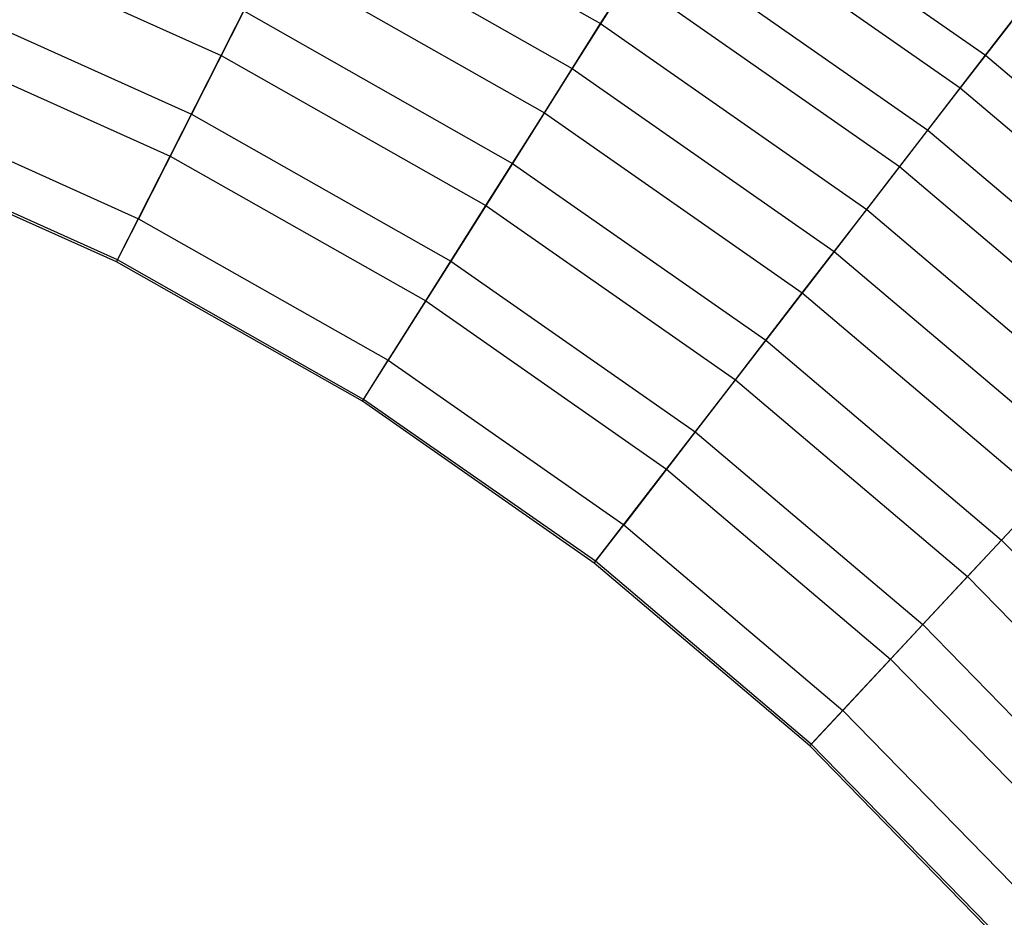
# Model space of a CAD drawing. Extents: x -11.4 to 11.4, y 1.8 to 24.6.
# Tile 196 of 199: x 3.7 to 6.5, y 19.2 to 21.8. Entities that reach past the tile are written whole.
import ezdxf

# ---------------------------------------------------------------- set-up
doc = ezdxf.new("R2010")
doc.units = 0
doc.header["$MEASUREMENT"] = 0
doc.layers.get('0').update_dxf_attribs({"color": 13, "linetype": 'CONTINUOUS'})

# ---------------------------------------------------------------- blocks, each defined once
blk = doc.blocks.new('GRUPUJ_4')
at = {"color": 0}
for p, q in [((17.0769, 20.3933, 4.234), (17.8941, 19.8226, 4.234)), ((17.0769, 20.3933, 4.234), (17.8941, 19.8226, 4.234)), ((15.9539, 20.3799, 5.2789), (16.7748, 19.9144, 5.2789)), ((15.9539, 20.3799, 5.2789), (16.7748, 19.9144, 5.2789)), ((17.0127, 20.2916, 4.4118), (17.8207, 19.7274, 4.4118)), ((17.0127, 20.2916, 4.4118), (17.8207, 19.7274, 4.4118)), ((15.8842, 20.2423, 5.4192), (16.6925, 19.7839, 5.4192)), ((15.8842, 20.2423, 5.4192), (16.6925, 19.7839, 5.4192)), ((14.8638, 20.1845, 5.9534), (15.6713, 19.822, 5.9534)), ((14.8638, 20.1845, 5.9534), (15.6713, 19.822, 5.9534)), ((16.7748, 19.9144, 5.2789), (16.9301, 20.1606, 4.811)), ((16.7748, 19.9144, 5.2789), (16.9301, 20.1606, 4.811)), ((16.9301, 20.1606, 4.811), (17.7262, 19.6047, 4.811)), ((16.9301, 20.1606, 4.811), (17.7262, 19.6047, 4.811)), ((15.6713, 19.822, 5.9534), (15.8152, 20.1062, 5.6574)), ((15.6713, 19.822, 5.9534), (15.8152, 20.1062, 5.6574)), ((15.8152, 20.1062, 5.6574), (16.6112, 19.6549, 5.6574)), ((15.8152, 20.1062, 5.6574), (16.6112, 19.6549, 5.6574)), ((16.8585, 20.0471, 4.9662), (16.6925, 19.7839, 5.4192)), ((16.8585, 20.0471, 4.9662), (16.6925, 19.7839, 5.4192)), ((16.8585, 20.0471, 4.9662), (17.6443, 19.4984, 4.9662)), ((16.8585, 20.0471, 4.9662), (17.6443, 19.4984, 4.9662)), ((14.7938, 20.0066, 6.0441), (15.5848, 19.6514, 6.0441)), ((14.7938, 20.0066, 6.0441), (15.5848, 19.6514, 6.0441)), ((17.8941, 19.8226, 4.234), (18.0414, 20.0138, 3.566)), ((17.8941, 19.8226, 4.234), (18.0414, 20.0138, 3.566)), ((15.7367, 19.9511, 5.7763), (15.5848, 19.6514, 6.0441)), ((15.7367, 19.9511, 5.7763), (15.5848, 19.6514, 6.0441)), ((15.7367, 19.9511, 5.7763), (16.5184, 19.5078, 5.7763)), ((15.7367, 19.9511, 5.7763), (16.5184, 19.5078, 5.7763)), ((16.6112, 19.6549, 5.6574), (16.7748, 19.9144, 5.2789)), ((16.6112, 19.6549, 5.6574), (16.7748, 19.9144, 5.2789)), ((16.7748, 19.9144, 5.2789), (17.5486, 19.3742, 5.2789)), ((16.7748, 19.9144, 5.2789), (17.5486, 19.3742, 5.2789)), ((17.9684, 19.919, 3.8034), (17.8207, 19.7274, 4.4118)), ((17.9684, 19.919, 3.8034), (17.8207, 19.7274, 4.4118)), ((14.7436, 19.8792, 6.1734), (15.523, 19.5293, 6.1734)), ((14.7436, 19.8792, 6.1734), (15.523, 19.5293, 6.1734)), ((15.523, 19.5293, 6.1734), (15.6713, 19.822, 5.9534)), ((15.523, 19.5293, 6.1734), (15.6713, 19.822, 5.9534)), ((15.6713, 19.822, 5.9534), (16.4412, 19.3854, 5.9534)), ((15.6713, 19.822, 5.9534), (16.4412, 19.3854, 5.9534)), ((17.7262, 19.6047, 4.811), (17.8941, 19.8226, 4.234)), ((17.7262, 19.6047, 4.811), (17.8941, 19.8226, 4.234)), ((17.8941, 19.8226, 4.234), (18.6544, 19.1779, 4.234)), ((17.8941, 19.8226, 4.234), (18.6544, 19.1779, 4.234)), ((16.6925, 19.7839, 5.4192), (16.5184, 19.5078, 5.7763)), ((16.6925, 19.7839, 5.4192), (16.5184, 19.5078, 5.7763)), ((16.6925, 19.7839, 5.4192), (17.4544, 19.2519, 5.4192)), ((16.6925, 19.7839, 5.4192), (17.4544, 19.2519, 5.4192)), ((17.8207, 19.7274, 4.4118), (17.6443, 19.4984, 4.9662)), ((17.8207, 19.7274, 4.4118), (17.6443, 19.4984, 4.9662)), ((17.8207, 19.7274, 4.4118), (18.5724, 19.09, 4.4118)), ((17.8207, 19.7274, 4.4118), (18.5724, 19.09, 4.4118)), ((14.6688, 19.6891, 6.2296), (15.4307, 19.347, 6.2296)), ((14.6688, 19.6891, 6.2296), (15.4307, 19.347, 6.2296)), ((15.5848, 19.6514, 6.0441), (15.4307, 19.347, 6.2296)), ((15.5848, 19.6514, 6.0441), (15.4307, 19.347, 6.2296)), ((15.5848, 19.6514, 6.0441), (16.3392, 19.2237, 6.0441)), ((15.5848, 19.6514, 6.0441), (16.3392, 19.2237, 6.0441)), ((16.4412, 19.3854, 5.9534), (16.6112, 19.6549, 5.6574)), ((16.4412, 19.3854, 5.9534), (16.6112, 19.6549, 5.6574)), ((16.6112, 19.6549, 5.6574), (17.3613, 19.1311, 5.6574)), ((16.6112, 19.6549, 5.6574), (17.3613, 19.1311, 5.6574)), ((17.5486, 19.3742, 5.2789), (17.7262, 19.6047, 4.811)), ((17.5486, 19.3742, 5.2789), (17.7262, 19.6047, 4.811)), ((17.7262, 19.6047, 4.811), (18.4667, 18.9766, 4.811)), ((17.7262, 19.6047, 4.811), (18.4667, 18.9766, 4.811)), ((15.3699, 19.2271, 6.3228), (14.6195, 19.564, 6.3228)), ((15.3699, 19.2271, 6.3228), (14.6195, 19.564, 6.3228)), ((15.367, 19.2213, 6.2835), (14.6171, 19.558, 6.2835)), ((15.367, 19.2213, 6.2835), (14.6171, 19.558, 6.2835)), ((15.3699, 19.2271, 6.3228), (15.523, 19.5293, 6.1734)), ((15.3699, 19.2271, 6.3228), (15.523, 19.5293, 6.1734)), ((15.523, 19.5293, 6.1734), (16.2662, 19.1079, 6.1734)), ((15.523, 19.5293, 6.1734), (16.2662, 19.1079, 6.1734)), ((16.5184, 19.5078, 5.7763), (16.3392, 19.2237, 6.0441)), ((16.5184, 19.5078, 5.7763), (16.3392, 19.2237, 6.0441)), ((16.5184, 19.5078, 5.7763), (17.2552, 18.9934, 5.7763)), ((16.5184, 19.5078, 5.7763), (17.2552, 18.9934, 5.7763)), ((17.6443, 19.4984, 4.9662), (17.4544, 19.2519, 5.4192)), ((17.6443, 19.4984, 4.9662), (17.4544, 19.2519, 5.4192)), ((17.6443, 19.4984, 4.9662), (18.3753, 18.8785, 4.9662)), ((17.6443, 19.4984, 4.9662), (18.3753, 18.8785, 4.9662)), ((16.2662, 19.1079, 6.1734), (16.4412, 19.3854, 5.9534)), ((16.2662, 19.1079, 6.1734), (16.4412, 19.3854, 5.9534)), ((16.4412, 19.3854, 5.9534), (17.1669, 18.8787, 5.9534)), ((16.4412, 19.3854, 5.9534), (17.1669, 18.8787, 5.9534)), ((17.3613, 19.1311, 5.6574), (17.5486, 19.3742, 5.2789)), ((17.3613, 19.1311, 5.6574), (17.5486, 19.3742, 5.2789)), ((17.5486, 19.3742, 5.2789), (18.2684, 18.7638, 5.2789)), ((17.5486, 19.3742, 5.2789), (18.2684, 18.7638, 5.2789)), ((15.367, 19.2213, 6.2835), (15.4307, 19.347, 6.2296)), ((15.367, 19.2213, 6.2835), (15.4307, 19.347, 6.2296)), ((15.4307, 19.347, 6.2296), (16.1572, 18.9351, 6.2296)), ((15.4307, 19.347, 6.2296), (16.1572, 18.9351, 6.2296)), ((17.4544, 19.2519, 5.4192), (17.2552, 18.9934, 5.7763)), ((17.4544, 19.2519, 5.4192), (17.2552, 18.9934, 5.7763)), ((17.4544, 19.2519, 5.4192), (18.1632, 18.6509, 5.4192)), ((17.4544, 19.2519, 5.4192), (18.1632, 18.6509, 5.4192)), ((16.082, 18.8159, 6.2835), (15.367, 19.2213, 6.2835)), ((16.082, 18.8159, 6.2835), (15.367, 19.2213, 6.2835)), ((16.0855, 18.8214, 6.3228), (15.3699, 19.2271, 6.3228)), ((16.0855, 18.8214, 6.3228), (15.3699, 19.2271, 6.3228)), ((16.3392, 19.2237, 6.0441), (16.1572, 18.9351, 6.2296)), ((16.3392, 19.2237, 6.0441), (16.1572, 18.9351, 6.2296)), ((16.3392, 19.2237, 6.0441), (17.0502, 18.7272, 6.0441)), ((16.3392, 19.2237, 6.0441), (17.0502, 18.7272, 6.0441)), ((17.1669, 18.8787, 5.9534), (17.3613, 19.1311, 5.6574)), ((17.1669, 18.8787, 5.9534), (17.3613, 19.1311, 5.6574)), ((17.3613, 19.1311, 5.6574), (18.0592, 18.5393, 5.6574)), ((17.3613, 19.1311, 5.6574), (18.0592, 18.5393, 5.6574)), ((16.0855, 18.8214, 6.3228), (16.2662, 19.1079, 6.1734)), ((16.0855, 18.8214, 6.3228), (16.2662, 19.1079, 6.1734)), ((16.2662, 19.1079, 6.1734), (16.9667, 18.6188, 6.1734)), ((16.2662, 19.1079, 6.1734), (16.9667, 18.6188, 6.1734)), ((17.2552, 18.9934, 5.7763), (17.0502, 18.7272, 6.0441)), ((17.2552, 18.9934, 5.7763), (17.0502, 18.7272, 6.0441)), ((17.2552, 18.9934, 5.7763), (17.9406, 18.4121, 5.7763)), ((17.2552, 18.9934, 5.7763), (17.9406, 18.4121, 5.7763)), ((16.082, 18.8159, 6.2835), (16.1572, 18.9351, 6.2296)), ((16.082, 18.8159, 6.2835), (16.1572, 18.9351, 6.2296)), ((16.1572, 18.9351, 6.2296), (16.8419, 18.457, 6.2296)), ((16.1572, 18.9351, 6.2296), (16.8419, 18.457, 6.2296)), ((16.9667, 18.6188, 6.1734), (17.1669, 18.8787, 5.9534)), ((16.9667, 18.6188, 6.1734), (17.1669, 18.8787, 5.9534)), ((17.1669, 18.8787, 5.9534), (17.8419, 18.3062, 5.9534)), ((17.1669, 18.8787, 5.9534), (17.8419, 18.3062, 5.9534)), ((16.756, 18.3453, 6.2835), (16.082, 18.8159, 6.2835)), ((16.756, 18.3453, 6.2835), (16.082, 18.8159, 6.2835)), ((16.7599, 18.3505, 6.3228), (16.0855, 18.8214, 6.3228)), ((16.7599, 18.3505, 6.3228), (16.0855, 18.8214, 6.3228)), ((17.0502, 18.7272, 6.0441), (16.8419, 18.457, 6.2296)), ((17.0502, 18.7272, 6.0441), (16.8419, 18.457, 6.2296)), ((17.0502, 18.7272, 6.0441), (17.7116, 18.1664, 6.0441)), ((17.0502, 18.7272, 6.0441), (17.7116, 18.1664, 6.0441)), ((18.1632, 18.6509, 5.4192), (17.9406, 18.4121, 5.7763)), ((18.1632, 18.6509, 5.4192), (17.9406, 18.4121, 5.7763)), ((16.7599, 18.3505, 6.3228), (16.9667, 18.6188, 6.1734)), ((16.7599, 18.3505, 6.3228), (16.9667, 18.6188, 6.1734)), ((16.9667, 18.6188, 6.1734), (17.6182, 18.0663, 6.1734)), ((16.9667, 18.6188, 6.1734), (17.6182, 18.0663, 6.1734)), ((17.8419, 18.3062, 5.9534), (18.0592, 18.5393, 5.6574)), ((17.8419, 18.3062, 5.9534), (18.0592, 18.5393, 5.6574)), ((16.756, 18.3453, 6.2835), (16.8419, 18.457, 6.2296)), ((16.756, 18.3453, 6.2835), (16.8419, 18.457, 6.2296)), ((16.8419, 18.457, 6.2296), (17.4789, 17.9168, 6.2296)), ((16.8419, 18.457, 6.2296), (17.4789, 17.9168, 6.2296)), ((17.9406, 18.4121, 5.7763), (17.7116, 18.1664, 6.0441)), ((17.9406, 18.4121, 5.7763), (17.7116, 18.1664, 6.0441)), ((17.9406, 18.4121, 5.7763), (18.5686, 17.7693, 5.7763)), ((17.9406, 18.4121, 5.7763), (18.5686, 17.7693, 5.7763)), ((17.3829, 17.8137, 6.2835), (16.756, 18.3453, 6.2835)), ((17.3829, 17.8137, 6.2835), (16.756, 18.3453, 6.2835)), ((17.3873, 17.8185, 6.3228), (16.7599, 18.3505, 6.3228)), ((17.3873, 17.8185, 6.3228), (16.7599, 18.3505, 6.3228)), ((17.6182, 18.0663, 6.1734), (17.8419, 18.3062, 5.9534)), ((17.6182, 18.0663, 6.1734), (17.8419, 18.3062, 5.9534)), ((17.8419, 18.3062, 5.9534), (18.4604, 17.6731, 5.9534)), ((17.8419, 18.3062, 5.9534), (18.4604, 17.6731, 5.9534)), ((17.7116, 18.1664, 6.0441), (17.4789, 17.9168, 6.2296)), ((17.7116, 18.1664, 6.0441), (17.4789, 17.9168, 6.2296)), ((17.7116, 18.1664, 6.0441), (18.3175, 17.546, 6.0441)), ((17.7116, 18.1664, 6.0441), (18.3175, 17.546, 6.0441)), ((17.3873, 17.8185, 6.3228), (17.6182, 18.0663, 6.1734)), ((17.3873, 17.8185, 6.3228), (17.6182, 18.0663, 6.1734)), ((17.6182, 18.0663, 6.1734), (18.2152, 17.4551, 6.1734)), ((17.6182, 18.0663, 6.1734), (18.2152, 17.4551, 6.1734)), ((17.3829, 17.8137, 6.2835), (17.4789, 17.9168, 6.2296)), ((17.3829, 17.8137, 6.2835), (17.4789, 17.9168, 6.2296)), ((17.4789, 17.9168, 6.2296), (18.0625, 17.3193, 6.2296)), ((17.4789, 17.9168, 6.2296), (18.0625, 17.3193, 6.2296)), ((17.9572, 17.2257, 6.2835), (17.3829, 17.8137, 6.2835)), ((17.9572, 17.2257, 6.2835), (17.3829, 17.8137, 6.2835)), ((17.9621, 17.23, 6.3228), (17.3873, 17.8185, 6.3228)), ((17.9621, 17.23, 6.3228), (17.3873, 17.8185, 6.3228))]:
    blk.add_line(p, q, dxfattribs=at)
blk = doc.blocks.new('SATELLITE_M_ZWIS-11230-112')
at = {"color": 0}
blk.add_blockref('GRUPUJ_4', (-11.4046, 1.8418, 0.6293), dxfattribs=at)

msp = doc.modelspace()

# ---------------------------------------------------------------- block references
at = {"color": 0}
msp.add_blockref('SATELLITE_M_ZWIS-11230-112', (0, 0), dxfattribs=at)

doc.saveas('drawing.dxf')
